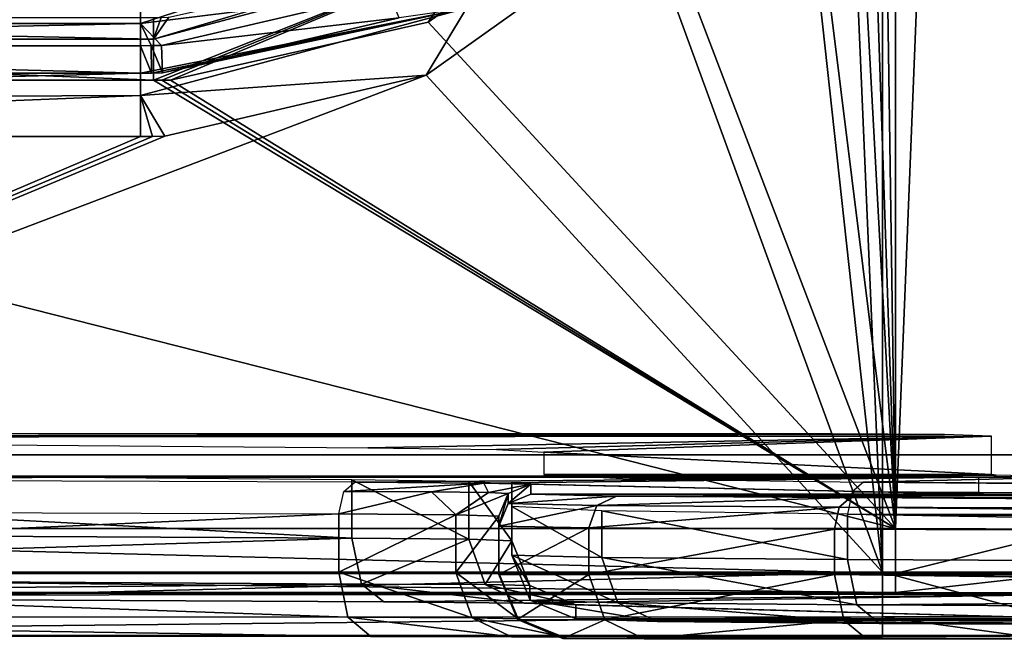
# Model space of a CAD drawing. Header units: millimetres. Extents: x -95 to 107, y -68 to 6.
# Tile 3 of 21: x -1 to 14, y -68 to -58. Entities that reach past the tile are written whole.
import ezdxf

# ---------------------------------------------------------------- set-up
doc = ezdxf.new("R2010")
doc.units = ezdxf.units.MM
doc.header["$LTSCALE"] = 101.851852
doc.layers.get('0').update_dxf_attribs({"linetype": 'CONTINUOUS'})

msp = doc.modelspace()

# ---------------------------------------------------------------- linework, layer by layer
at = {"color": 0, "linetype": 'Continuous'}
for points in [[(15.251, -66.162, -248.978), (12.423, -66.154, -250.15), (15.251, 4.162, -248.978), (15.251, -66.162, -248.978)], [(12.423, -66.154, -250.15), (12.423, 4.154, -250.15), (15.251, 4.162, -248.978), (12.423, -66.154, -250.15)], [(12.423, 4.154, -250.15), (12.423, -66.154, -250.15), (11.655, -13.689, -250.15), (12.423, 4.154, -250.15)], [(12.22, -66.836, 249.591), (12.22, 3.47, 250.136), (11.453, -48.993, 249.729), (12.22, -66.836, 249.591)], [(15.049, 3.487, 248.965), (12.22, 3.47, 250.136), (15.049, -66.835, 248.419), (15.049, 3.487, 248.965)], [(12.22, 3.47, 250.136), (12.22, -66.836, 249.591), (15.049, -66.835, 248.419), (12.22, 3.47, 250.136)], [(11.655, -13.689, -250.15), (12.423, -66.154, -250.15), (10.782, -17.771, -250.15), (11.655, -13.689, -250.15)], [(10.782, -17.771, -250.15), (12.423, -66.154, -250.15), (11.456, -48.367, -250.15), (10.782, -17.771, -250.15)], [(11.456, -48.367, -250.15), (12.423, -66.154, -250.15), (10.714, -52.409, -250.15), (11.456, -48.367, -250.15)], [(10.722, -53.102, 249.697), (12.22, -66.836, 249.591), (11.453, -48.993, 249.729), (10.722, -53.102, 249.697)], [(10.714, -52.409, -250.15), (12.423, -66.154, -250.15), (8.497, -55.864, -250.15), (10.714, -52.409, -250.15)], [(8.495, -56.626, 249.67), (12.22, -66.836, 249.591), (10.722, -53.102, 249.697), (8.495, -56.626, 249.67)], [(8.497, -55.864, -250.15), (12.423, -66.154, -250.15), (5.117, -58.231, -250.15), (8.497, -55.864, -250.15)], [(8.497, -55.864, -250.15), (5.117, -58.231, -250.15), (5.818, -57.157, -250.384), (8.497, -55.864, -250.15)], [(0.617, -57.607, 245.662), (0.617, -58.251, 245.891), (5.965, -56.514, 245.905), (0.617, -57.607, 245.662)], [(0.617, -58.251, 245.891), (4.494, -57.765, 246.487), (5.965, -56.514, 245.905), (0.617, -58.251, 245.891)], [(5.082, -59.057, 249.651), (12.22, -66.836, 249.591), (8.495, -56.626, 249.67), (5.082, -59.057, 249.651)], [(5.082, -59.057, 249.651), (8.495, -56.626, 249.67), (5.715, -58.011, 249.425), (5.082, -59.057, 249.651)], [(0.952, -59.138, -250.15), (0.82, -59.139, -250.15), (5.818, -57.157, -250.384), (0.952, -59.138, -250.15)], [(0.82, -59.139, -250.15), (0.82, -58.496, -250.384), (5.818, -57.157, -250.384), (0.82, -59.139, -250.15)], [(5.818, -57.157, -250.384), (0.82, -58.496, -250.384), (4.708, -57.337, -250.976), (5.818, -57.157, -250.384)], [(1.085, -59.136, -250.15), (0.952, -59.138, -250.15), (5.818, -57.157, -250.384), (1.085, -59.136, -250.15)], [(5.117, -58.231, -250.15), (1.085, -59.136, -250.15), (5.818, -57.157, -250.384), (5.117, -58.231, -250.15)], [(4.708, -57.337, -250.976), (0.82, -58.496, -250.384), (1.061, -58.151, -250.976), (4.708, -57.337, -250.976)], [(-15.383, -57.607, 245.662), (-15.383, -58.251, 245.891), (0.617, -57.607, 245.662), (-15.383, -57.607, 245.662)], [(0.617, -57.607, 245.662), (-15.383, -58.251, 245.891), (0.617, -58.251, 245.891), (0.617, -57.607, 245.662)], [(0.617, -58.251, 245.891), (0.946, -58.592, 246.481), (4.494, -57.765, 246.487), (0.617, -58.251, 245.891)], [(4.494, -57.765, 246.487), (0.946, -58.592, 246.481), (4.664, -58.16, 248.832), (4.494, -57.765, 246.487)], [(0.617, -59.377, 249.415), (5.082, -59.057, 249.651), (5.715, -58.011, 249.425), (0.617, -59.377, 249.415)], [(0.617, -59.03, 248.825), (0.617, -59.377, 249.415), (5.715, -58.011, 249.425), (0.617, -59.03, 248.825)], [(0.789, -59.028, 248.825), (0.617, -59.03, 248.825), (5.715, -58.011, 249.425), (0.789, -59.028, 248.825)], [(0.961, -59.024, 248.825), (0.789, -59.028, 248.825), (5.715, -58.011, 249.425), (0.961, -59.024, 248.825)], [(4.664, -58.16, 248.832), (0.961, -59.024, 248.825), (5.715, -58.011, 249.425), (4.664, -58.16, 248.832)], [(-15.18, -58.154, -250.976), (0.82, -58.154, -250.976), (0.82, -58.496, -250.384), (-15.18, -58.154, -250.976)], [(-15.18, -58.496, -250.384), (-15.18, -58.154, -250.976), (0.82, -58.496, -250.384), (-15.18, -58.496, -250.384)], [(1.061, -58.151, -250.976), (0.82, -58.496, -250.384), (0.94, -58.154, -250.976), (1.061, -58.151, -250.976)], [(0.82, -58.496, -250.384), (0.82, -58.154, -250.976), (0.94, -58.154, -250.976), (0.82, -58.496, -250.384)], [(0.946, -58.592, 246.481), (0.961, -59.024, 248.825), (4.664, -58.16, 248.832), (0.946, -58.592, 246.481)], [(-15.383, -58.251, 245.891), (-15.383, -58.598, 246.481), (0.617, -58.251, 245.891), (-15.383, -58.251, 245.891)], [(0.617, -58.251, 245.891), (-15.383, -58.598, 246.481), (0.617, -58.598, 246.481), (0.617, -58.251, 245.891)], [(0.617, -58.251, 245.891), (0.617, -58.598, 246.481), (0.782, -58.596, 246.481), (0.617, -58.251, 245.891)], [(0.617, -58.251, 245.891), (0.782, -58.596, 246.481), (0.946, -58.592, 246.481), (0.617, -58.251, 245.891)], [(5.117, -58.231, -250.15), (12.423, -66.154, -250.15), (1.085, -59.136, -250.15), (5.117, -58.231, -250.15)], [(0.82, -59.139, -250.15), (-15.18, -59.139, -250.15), (-15.18, -58.496, -250.384), (0.82, -59.139, -250.15)], [(0.82, -59.139, -250.15), (-15.18, -58.496, -250.384), (0.82, -58.496, -250.384), (0.82, -59.139, -250.15)], [(0.617, -58.598, 246.481), (-15.383, -58.598, 246.481), (0.617, -59.03, 248.825), (0.617, -58.598, 246.481)], [(-15.383, -58.598, 246.481), (-15.383, -59.03, 248.825), (0.617, -59.03, 248.825), (-15.383, -58.598, 246.481)], [(0.617, -58.598, 246.481), (0.789, -59.028, 248.825), (0.782, -58.596, 246.481), (0.617, -58.598, 246.481)], [(0.617, -58.598, 246.481), (0.617, -59.03, 248.825), (0.789, -59.028, 248.825), (0.617, -58.598, 246.481)], [(0.782, -58.596, 246.481), (0.961, -59.024, 248.825), (0.946, -58.592, 246.481), (0.782, -58.596, 246.481)], [(0.789, -59.028, 248.825), (0.961, -59.024, 248.825), (0.782, -58.596, 246.481), (0.789, -59.028, 248.825)], [(-15.383, -59.03, 248.825), (-15.383, -59.446, 249.467), (0.617, -59.03, 248.825), (-15.383, -59.03, 248.825)], [(0.617, -59.03, 248.825), (-15.383, -59.446, 249.467), (0.617, -59.377, 249.415), (0.617, -59.03, 248.825)], [(-15.383, -66.836, 249.591), (12.22, -66.836, 249.591), (5.082, -59.057, 249.651), (-15.383, -66.836, 249.591)], [(0.995, -60.015, 249.644), (-15.383, -66.836, 249.591), (5.082, -59.057, 249.651), (0.995, -60.015, 249.644)], [(0.995, -60.015, 249.644), (5.082, -59.057, 249.651), (0.617, -59.377, 249.415), (0.995, -60.015, 249.644)], [(12.423, -66.154, -250.15), (-15.18, -66.154, -250.15), (-15.18, -59.139, -250.15), (12.423, -66.154, -250.15)], [(0.82, -59.139, -250.15), (12.423, -66.154, -250.15), (-15.18, -59.139, -250.15), (0.82, -59.139, -250.15)], [(0.952, -59.138, -250.15), (12.423, -66.154, -250.15), (0.82, -59.139, -250.15), (0.952, -59.138, -250.15)], [(1.085, -59.136, -250.15), (12.423, -66.154, -250.15), (0.952, -59.138, -250.15), (1.085, -59.136, -250.15)], [(-15.383, -60.021, 249.644), (0.617, -60.021, 249.644), (0.617, -59.377, 249.415), (-15.383, -60.021, 249.644)], [(-15.383, -59.446, 249.467), (-15.383, -60.021, 249.644), (0.617, -59.377, 249.415), (-15.383, -59.446, 249.467)], [(0.617, -60.021, 249.644), (0.806, -60.019, 249.644), (0.617, -59.377, 249.415), (0.617, -60.021, 249.644)], [(0.806, -60.019, 249.644), (0.995, -60.015, 249.644), (0.617, -59.377, 249.415), (0.806, -60.019, 249.644)], [(0.806, -60.019, 249.644), (-15.383, -66.836, 249.591), (0.995, -60.015, 249.644), (0.806, -60.019, 249.644)], [(0.617, -60.021, 249.644), (-15.383, -66.836, 249.591), (0.806, -60.019, 249.644), (0.617, -60.021, 249.644)], [(-15.383, -60.021, 249.644), (-15.383, -66.836, 249.591), (0.617, -60.021, 249.644), (-15.383, -60.021, 249.644)], [(-15.88, -64.671, -247.368), (-15.88, -64.728, -243.283), (11.423, -64.671, -247.368), (-15.88, -64.671, -247.368)], [(11.423, -64.671, -247.368), (-15.88, -64.728, -243.283), (13.191, -64.682, -246.636), (11.423, -64.671, -247.368)], [(13.191, -64.682, -246.636), (-15.88, -64.728, -243.283), (13.923, -64.706, -244.868), (13.191, -64.682, -246.636)], [(-15.88, -64.728, -243.283), (4.173, -64.89, -231.705), (13.923, -64.706, -244.868), (-15.88, -64.728, -243.283)], [(4.173, -64.89, -231.705), (6.186, -64.918, -229.692), (13.923, -64.706, -244.868), (4.173, -64.89, -231.705)], [(6.186, -64.918, -229.692), (6.923, -64.957, -226.942), (13.923, -64.706, -244.868), (6.186, -64.918, -229.692)], [(13.923, -64.706, -244.868), (6.923, -64.957, -226.942), (13.923, -65.308, -201.755), (13.923, -64.706, -244.868)], [(6.923, -64.957, -226.942), (6.923, -65.309, -201.743), (13.923, -65.308, -201.755), (6.923, -64.957, -226.942)], [(12.532, -65, -198.525), (14.251, -65, -196.804), (-59.122, -65, -247.3), (12.532, -65, -198.525)], [(-59.122, -65, -247.3), (14.251, -65, -196.804), (54.118, -65, 173.787), (-59.122, -65, -247.3)], [(11.901, -65, -200.874), (12.532, -65, -198.525), (-59.122, -65, -247.3), (11.901, -65, -200.874)], [(-13.638, -65, -240.961), (11.901, -65, -200.874), (-59.122, -65, -247.3), (-13.638, -65, -240.961)], [(-13.638, -65, 240.961), (-59.122, -65, -247.3), (9.101, -65, 240.961), (-13.638, -65, 240.961)], [(9.101, -65, 240.961), (-59.122, -65, -247.3), (11.08, -65, 240.141), (9.101, -65, 240.961)], [(11.08, -65, 240.141), (-59.122, -65, -247.3), (11.901, -65, 238.161), (11.08, -65, 240.141)], [(11.901, -65, 238.161), (-59.122, -65, -247.3), (11.901, -65, 200.874), (11.901, -65, 238.161)], [(11.901, -65, 200.874), (-59.122, -65, -247.3), (12.532, -65, 198.525), (11.901, -65, 200.874)], [(12.532, -65, 198.525), (-59.122, -65, -247.3), (14.251, -65, 196.804), (12.532, -65, 198.525)], [(14.251, -65, 196.804), (-59.122, -65, -247.3), (54.118, -65, 173.787), (14.251, -65, 196.804)], [(11.901, -65, -238.161), (11.901, -65, -200.874), (-13.638, -65, -240.961), (11.901, -65, -238.161)], [(11.08, -65, -240.141), (11.901, -65, -238.161), (-13.638, -65, -240.961), (11.08, -65, -240.141)], [(9.101, -65, -240.961), (11.08, -65, -240.141), (-13.638, -65, -240.961), (9.101, -65, -240.961)], [(-16.03, -66.202, -242.8), (3.923, -66.303, -231.279), (-16.03, -65.229, -242.8), (-16.03, -66.202, -242.8)], [(-16.03, -65.229, -242.8), (3.923, -66.303, -231.279), (3.923, -65.39, -231.279), (-16.03, -65.229, -242.8)], [(12.988, -65.336, 246.088), (13.72, -65.347, 244.32), (-15.883, -65.332, 246.821), (12.988, -65.336, 246.088)], [(-15.883, -65.332, 246.821), (13.72, -65.347, 244.32), (-15.883, -65.358, 242.62), (-15.883, -65.332, 246.821)], [(11.22, -65.332, 246.821), (12.988, -65.336, 246.088), (-15.883, -65.332, 246.821), (11.22, -65.332, 246.821)], [(13.72, -65.347, 244.32), (3.97, -65.429, 231.157), (-15.883, -65.358, 242.62), (13.72, -65.347, 244.32)], [(3.97, -65.429, 231.157), (5.984, -65.441, 229.143), (3.796, -65.572, 230.856), (3.97, -65.429, 231.157)], [(3.796, -65.572, 230.856), (5.984, -65.441, 229.143), (5.165, -65.581, 229.705), (3.796, -65.572, 230.856)], [(3.923, -65.39, -231.279), (3.923, -66.303, -231.279), (5.753, -66.322, -229.449), (3.923, -65.39, -231.279)], [(5.753, -65.418, -229.449), (3.923, -65.39, -231.279), (5.753, -66.322, -229.449), (5.753, -65.418, -229.449)], [(5.984, -65.441, 229.143), (3.97, -65.429, 231.157), (13.72, -65.347, 244.32), (5.984, -65.441, 229.143)], [(5.165, -65.581, 229.705), (5.984, -65.441, 229.143), (6.058, -65.592, 228.156), (5.165, -65.581, 229.705)], [(6.423, -65.457, -226.949), (5.753, -65.418, -229.449), (6.423, -66.348, -226.949), (6.423, -65.457, -226.949)], [(6.423, -66.348, -226.949), (5.753, -65.418, -229.449), (5.753, -66.322, -229.449), (6.423, -66.348, -226.949)], [(13.72, -65.615, 201.204), (5.984, -65.441, 229.143), (13.72, -65.347, 244.32), (13.72, -65.615, 201.204)], [(5.984, -65.441, 229.143), (6.72, -65.458, 226.393), (6.058, -65.592, 228.156), (5.984, -65.441, 229.143)], [(6.72, -65.458, 226.393), (5.984, -65.441, 229.143), (13.72, -65.615, 201.204), (6.72, -65.458, 226.393)], [(13.923, -65.308, -201.755), (6.923, -65.309, -201.743), (13.928, -65.311, -201.583), (13.923, -65.308, -201.755)], [(6.923, -65.309, -201.743), (8.263, -65.378, -196.741), (13.928, -65.311, -201.583), (6.923, -65.309, -201.743)], [(13.928, -65.311, -201.583), (8.263, -65.378, -196.741), (13.943, -65.313, -201.411), (13.928, -65.311, -201.583)], [(13.943, -65.313, -201.411), (8.263, -65.378, -196.741), (13.963, -65.315, -201.316), (13.943, -65.313, -201.411)], [(13.963, -65.315, -201.316), (8.263, -65.378, -196.741), (14.001, -65.316, -201.228), (13.963, -65.315, -201.316)], [(8.263, -65.378, -196.741), (14.912, -65.339, -199.571), (14.001, -65.316, -201.228), (8.263, -65.378, -196.741)], [(15.012, -65.341, -199.441), (14.912, -65.339, -199.571), (8.263, -65.378, -196.741), (15.012, -65.341, -199.441)], [(15.225, -65.343, -199.281), (15.012, -65.341, -199.441), (8.263, -65.378, -196.741), (15.225, -65.343, -199.281)], [(15.423, -65.345, -199.157), (15.225, -65.343, -199.281), (8.263, -65.378, -196.741), (15.423, -65.345, -199.157)], [(11.924, -65.43, -193.08), (15.423, -65.345, -199.157), (8.263, -65.378, -196.741), (11.924, -65.43, -193.08)], [(64.523, -65.854, -162.712), (11.924, -65.43, -193.08), (11.747, -65.578, -192.778), (64.523, -65.854, -162.712)], [(64.523, -65.74, -170.809), (15.423, -65.345, -199.157), (11.924, -65.43, -193.08), (64.523, -65.74, -170.809)], [(64.523, -65.854, -162.712), (64.523, -65.74, -170.809), (11.924, -65.43, -193.08), (64.523, -65.854, -162.712)], [(5.165, -65.581, 229.705), (3.72, -65.926, 230.727), (3.796, -65.572, 230.856), (5.165, -65.581, 229.705)], [(5.55, -65.939, 228.897), (3.72, -65.926, 230.727), (5.165, -65.581, 229.705), (5.55, -65.939, 228.897)], [(5.55, -65.939, 228.897), (5.165, -65.581, 229.705), (6.058, -65.592, 228.156), (5.55, -65.939, 228.897)], [(5.55, -65.939, 228.897), (6.058, -65.592, 228.156), (6.367, -65.605, 226.394), (5.55, -65.939, 228.897)], [(6.058, -65.592, 228.156), (6.72, -65.458, 226.393), (6.367, -65.605, 226.394), (6.058, -65.592, 228.156)], [(6.367, -65.605, 226.394), (6.72, -65.458, 226.393), (6.367, -65.761, 201.191), (6.367, -65.605, 226.394)], [(6.72, -65.458, 226.393), (6.72, -65.615, 201.191), (6.367, -65.761, 201.191), (6.72, -65.458, 226.393)], [(6.423, -65.457, -226.949), (6.423, -66.348, -226.949), (6.423, -66.568, -201.748), (6.423, -65.457, -226.949)], [(6.423, -65.809, -201.748), (6.423, -65.457, -226.949), (6.423, -66.568, -201.748), (6.423, -65.809, -201.748)], [(6.72, -65.458, 226.393), (13.72, -65.615, 201.204), (6.72, -65.615, 201.191), (6.72, -65.458, 226.393)], [(11.673, -65.929, -192.655), (64.523, -66.012, -162.3), (11.747, -65.578, -192.778), (11.673, -65.929, -192.655)], [(64.523, -66.012, -162.3), (64.523, -65.854, -162.712), (11.747, -65.578, -192.778), (64.523, -66.012, -162.3)], [(6.22, -65.958, 226.396), (5.55, -65.939, 228.897), (6.367, -65.605, 226.394), (6.22, -65.958, 226.396)], [(6.22, -65.958, 226.396), (6.367, -65.605, 226.394), (6.22, -66.115, 201.193), (6.22, -65.958, 226.396)], [(6.367, -65.605, 226.394), (6.367, -65.761, 201.191), (6.22, -66.115, 201.193), (6.367, -65.605, 226.394)], [(6.72, -65.615, 201.191), (8.06, -65.646, 196.19), (6.367, -65.761, 201.191), (6.72, -65.615, 201.191)], [(6.367, -65.761, 201.191), (8.06, -65.646, 196.19), (7.754, -65.793, 196.014), (6.367, -65.761, 201.191)], [(14.709, -65.628, 199.02), (14.81, -65.629, 198.89), (6.72, -65.615, 201.191), (14.709, -65.628, 199.02)], [(6.72, -65.615, 201.191), (14.81, -65.629, 198.89), (15.023, -65.63, 198.73), (6.72, -65.615, 201.191)], [(13.799, -65.618, 200.676), (14.709, -65.628, 199.02), (6.72, -65.615, 201.191), (13.799, -65.618, 200.676)], [(13.761, -65.617, 200.765), (13.799, -65.618, 200.676), (6.72, -65.615, 201.191), (13.761, -65.617, 200.765)], [(13.74, -65.617, 200.86), (13.761, -65.617, 200.765), (6.72, -65.615, 201.191), (13.74, -65.617, 200.86)], [(13.725, -65.616, 201.032), (13.74, -65.617, 200.86), (6.72, -65.615, 201.191), (13.725, -65.616, 201.032)], [(13.72, -65.615, 201.204), (13.725, -65.616, 201.032), (6.72, -65.615, 201.191), (13.72, -65.615, 201.204)], [(8.06, -65.646, 196.19), (6.72, -65.615, 201.191), (15.22, -65.631, 198.606), (8.06, -65.646, 196.19)], [(15.22, -65.631, 198.606), (6.72, -65.615, 201.191), (15.023, -65.63, 198.73), (15.22, -65.631, 198.606)], [(8.06, -65.646, 196.19), (11.721, -65.669, 192.529), (7.754, -65.793, 196.014), (8.06, -65.646, 196.19)], [(11.721, -65.669, 192.529), (11.544, -65.817, 192.224), (7.754, -65.793, 196.014), (11.721, -65.669, 192.529)], [(64.32, -65.807, 170.255), (8.06, -65.646, 196.19), (15.22, -65.631, 198.606), (64.32, -65.807, 170.255)], [(11.721, -65.669, 192.529), (8.06, -65.646, 196.19), (64.32, -65.807, 170.255), (11.721, -65.669, 192.529)], [(11.721, -65.669, 192.529), (64.32, -66.007, 161.749), (11.544, -65.817, 192.224), (11.721, -65.669, 192.529)], [(64.32, -65.857, 162.158), (11.721, -65.669, 192.529), (64.32, -65.807, 170.255), (64.32, -65.857, 162.158)], [(11.721, -65.669, 192.529), (64.32, -65.857, 162.158), (64.32, -66.007, 161.749), (11.721, -65.669, 192.529)], [(3.72, -65.926, 230.727), (-16.383, -66.83, 242.327), (-16.383, -65.857, 242.334), (3.72, -65.926, 230.727)], [(6.367, -65.761, 201.191), (7.754, -65.793, 196.014), (6.22, -66.115, 201.193), (6.367, -65.761, 201.191)], [(6.22, -66.115, 201.193), (7.754, -65.793, 196.014), (7.627, -66.144, 195.943), (6.22, -66.115, 201.193)], [(6.423, -65.809, -201.748), (6.423, -66.568, -201.748), (7.83, -66.609, -196.498), (6.423, -65.809, -201.748)], [(7.83, -65.878, -196.498), (6.423, -65.809, -201.748), (7.83, -66.609, -196.498), (7.83, -65.878, -196.498)], [(7.754, -65.793, 196.014), (11.544, -65.817, 192.224), (7.627, -66.144, 195.943), (7.754, -65.793, 196.014)], [(11.544, -65.817, 192.224), (11.47, -66.165, 192.099), (7.627, -66.144, 195.943), (11.544, -65.817, 192.224)], [(11.673, -65.929, -192.655), (7.83, -65.878, -196.498), (11.673, -66.64, -192.655), (11.673, -65.929, -192.655)], [(11.673, -66.64, -192.655), (7.83, -65.878, -196.498), (7.83, -66.609, -196.498), (11.673, -66.64, -192.655)], [(11.544, -65.817, 192.224), (64.32, -66.354, 161.584), (11.47, -66.165, 192.099), (11.544, -65.817, 192.224)], [(64.32, -66.007, 161.749), (64.32, -66.354, 161.584), (11.544, -65.817, 192.224), (64.32, -66.007, 161.749)], [(3.72, -66.838, 230.72), (-16.383, -66.83, 242.327), (3.72, -65.926, 230.727), (3.72, -66.838, 230.72)], [(5.55, -65.939, 228.897), (3.72, -66.838, 230.72), (3.72, -65.926, 230.727), (5.55, -65.939, 228.897)], [(5.55, -66.843, 228.89), (3.72, -66.838, 230.72), (5.55, -65.939, 228.897), (5.55, -66.843, 228.89)], [(6.22, -65.958, 226.396), (5.55, -66.843, 228.89), (5.55, -65.939, 228.897), (6.22, -65.958, 226.396)], [(6.22, -66.85, 226.39), (5.55, -66.843, 228.89), (6.22, -65.958, 226.396), (6.22, -66.85, 226.39)], [(6.22, -66.85, 226.39), (6.22, -65.958, 226.396), (6.22, -66.115, 201.193), (6.22, -66.85, 226.39)], [(64.523, -66.356, -162.142), (11.673, -65.929, -192.655), (67.023, -66.918, -160.698), (64.523, -66.356, -162.142)], [(11.673, -65.929, -192.655), (11.673, -66.64, -192.655), (67.023, -66.918, -160.698), (11.673, -65.929, -192.655)], [(64.523, -66.356, -162.142), (64.523, -66.012, -162.3), (11.673, -65.929, -192.655), (64.523, -66.356, -162.142)], [(-16.03, -66.202, -242.8), (-15.79, -66.905, -242.993), (3.923, -66.303, -231.279), (-16.03, -66.202, -242.8)], [(12.423, -66.154, -250.15), (12.423, -66.855, -249.863), (-15.18, -66.154, -250.15), (12.423, -66.154, -250.15)], [(-15.18, -66.154, -250.15), (12.423, -66.855, -249.863), (-15.18, -66.858, -249.86), (-15.18, -66.154, -250.15)], [(6.22, -66.85, 226.39), (6.22, -66.115, 201.193), (6.22, -66.874, 201.187), (6.22, -66.85, 226.39)], [(6.22, -66.115, 201.193), (7.627, -66.144, 195.943), (6.22, -66.874, 201.187), (6.22, -66.115, 201.193)], [(6.22, -66.874, 201.187), (7.627, -66.144, 195.943), (7.627, -66.875, 195.937), (6.22, -66.874, 201.187)], [(7.627, -66.144, 195.943), (11.47, -66.165, 192.099), (7.627, -66.875, 195.937), (7.627, -66.144, 195.943)], [(11.47, -66.165, 192.099), (11.47, -66.875, 192.094), (7.627, -66.875, 195.937), (11.47, -66.165, 192.099)], [(11.47, -66.165, 192.099), (64.32, -66.354, 161.584), (11.47, -66.875, 192.094), (11.47, -66.165, 192.099)], [(12.423, -66.154, -250.15), (15.251, -66.162, -248.978), (12.423, -66.855, -249.863), (12.423, -66.154, -250.15)], [(12.423, -66.855, -249.863), (15.251, -66.162, -248.978), (15.044, -66.864, -248.777), (12.423, -66.855, -249.863)], [(3.923, -66.303, -231.279), (-15.79, -66.905, -242.993), (4.074, -67.024, -231.547), (3.923, -66.303, -231.279)], [(3.923, -66.303, -231.279), (4.074, -67.024, -231.547), (5.753, -66.322, -229.449), (3.923, -66.303, -231.279)], [(5.753, -66.322, -229.449), (4.074, -67.024, -231.547), (6.005, -67.03, -229.601), (5.753, -66.322, -229.449)], [(6.423, -66.348, -226.949), (5.753, -66.322, -229.449), (6.005, -67.03, -229.601), (6.423, -66.348, -226.949)], [(6.704, -67.043, -226.955), (6.423, -66.348, -226.949), (6.005, -67.03, -229.601), (6.704, -67.043, -226.955)], [(6.423, -66.568, -201.748), (6.423, -66.348, -226.949), (6.704, -67.043, -226.955), (6.423, -66.568, -201.748)], [(11.47, -66.875, 192.094), (64.32, -66.354, 161.584), (66.82, -66.906, 160.136), (11.47, -66.875, 192.094)], [(7.83, -66.609, -196.498), (6.423, -66.568, -201.748), (8.081, -67.317, -196.649), (7.83, -66.609, -196.498)], [(8.081, -67.317, -196.649), (6.423, -66.568, -201.748), (6.713, -67.272, -201.754), (8.081, -67.317, -196.649)], [(6.713, -67.272, -201.754), (6.423, -66.568, -201.748), (6.704, -67.043, -226.955), (6.713, -67.272, -201.754)], [(11.673, -66.64, -192.655), (7.83, -66.609, -196.498), (11.818, -67.349, -192.912), (11.673, -66.64, -192.655)], [(11.818, -67.349, -192.912), (7.83, -66.609, -196.498), (8.081, -67.317, -196.649), (11.818, -67.349, -192.912)], [(67.023, -66.918, -160.698), (11.673, -66.64, -192.655), (11.818, -67.349, -192.912), (67.023, -66.918, -160.698)], [(-16.106, -67.525, 242.488), (-16.383, -66.83, 242.327), (3.86, -67.538, 230.962), (-16.106, -67.525, 242.488)], [(3.86, -67.538, 230.962), (-16.383, -66.83, 242.327), (3.72, -66.838, 230.72), (3.86, -67.538, 230.962)], [(-15.79, -66.905, -242.993), (-15.18, -67.204, -243.472), (4.074, -67.024, -231.547), (-15.79, -66.905, -242.993)], [(12.22, -67.535, 249.299), (12.22, -66.836, 249.591), (-15.383, -67.538, 249.295), (12.22, -67.535, 249.299)], [(12.22, -66.836, 249.591), (-15.383, -66.836, 249.591), (-15.383, -67.538, 249.295), (12.22, -66.836, 249.591)], [(12.423, -66.855, -249.863), (12.423, -67.154, -249.158), (-15.18, -66.858, -249.86), (12.423, -66.855, -249.863)], [(12.423, -67.154, -249.158), (-15.18, -67.154, -249.158), (-15.18, -66.858, -249.86), (12.423, -67.154, -249.158)], [(3.86, -67.538, 230.962), (3.72, -66.838, 230.72), (5.803, -67.552, 229.036), (3.86, -67.538, 230.962)], [(5.803, -67.552, 229.036), (3.72, -66.838, 230.72), (5.55, -66.843, 228.89), (5.803, -67.552, 229.036)], [(5.803, -67.552, 229.036), (5.55, -66.843, 228.89), (6.525, -67.568, 226.39), (5.803, -67.552, 229.036)], [(5.55, -66.843, 228.89), (6.22, -66.85, 226.39), (6.525, -67.568, 226.39), (5.55, -66.843, 228.89)], [(6.525, -67.568, 226.39), (6.22, -66.85, 226.39), (6.511, -67.578, 201.188), (6.525, -67.568, 226.39)], [(6.22, -66.85, 226.39), (6.22, -66.874, 201.187), (6.511, -67.578, 201.188), (6.22, -66.85, 226.39)], [(6.511, -67.578, 201.188), (6.22, -66.874, 201.187), (7.627, -66.875, 195.937), (6.511, -67.578, 201.188)], [(6.511, -67.578, 201.188), (7.627, -66.875, 195.937), (7.878, -67.583, 196.083), (6.511, -67.578, 201.188)], [(7.627, -66.875, 195.937), (11.47, -66.875, 192.094), (7.878, -67.583, 196.083), (7.627, -66.875, 195.937)], [(7.878, -67.583, 196.083), (11.47, -66.875, 192.094), (11.616, -67.587, 192.346), (7.878, -67.583, 196.083)], [(11.616, -67.587, 192.346), (11.47, -66.875, 192.094), (66.964, -67.615, 160.385), (11.616, -67.587, 192.346)], [(11.47, -66.875, 192.094), (66.82, -66.906, 160.136), (66.899, -67.453, 160.273), (11.47, -66.875, 192.094)], [(66.964, -67.615, 160.385), (11.47, -66.875, 192.094), (66.899, -67.453, 160.273), (66.964, -67.615, 160.385)], [(67.168, -67.628, -160.955), (67.023, -66.918, -160.698), (11.818, -67.349, -192.912), (67.168, -67.628, -160.955)], [(15.049, -66.835, 248.419), (12.22, -66.836, 249.591), (14.842, -67.536, 248.213), (15.049, -66.835, 248.419)], [(14.842, -67.536, 248.213), (12.22, -66.836, 249.591), (12.22, -67.535, 249.299), (14.842, -67.536, 248.213)], [(12.423, -66.855, -249.863), (15.044, -66.864, -248.777), (12.423, -67.154, -249.158), (12.423, -66.855, -249.863)], [(12.423, -67.154, -249.158), (15.044, -66.864, -248.777), (14.544, -67.162, -248.28), (12.423, -67.154, -249.158)], [(-15.18, -67.204, -243.472), (4.423, -67.302, -232.154), (4.074, -67.024, -231.547), (-15.18, -67.204, -243.472)], [(4.423, -67.302, -232.154), (6.619, -67.322, -229.957), (4.074, -67.024, -231.547), (4.423, -67.302, -232.154)], [(4.074, -67.024, -231.547), (6.619, -67.322, -229.957), (6.005, -67.03, -229.601), (4.074, -67.024, -231.547)], [(6.619, -67.322, -229.957), (7.423, -67.348, -226.958), (6.005, -67.03, -229.601), (6.619, -67.322, -229.957)], [(7.423, -67.348, -226.958), (6.704, -67.043, -226.955), (6.005, -67.03, -229.601), (7.423, -67.348, -226.958)], [(7.423, -67.348, -226.958), (6.713, -67.272, -201.754), (6.704, -67.043, -226.955), (7.423, -67.348, -226.958)], [(14.544, -67.162, -248.28), (15.423, -67.18, -246.158), (-15.18, -67.154, -249.158), (14.544, -67.162, -248.28)], [(15.423, -67.18, -246.158), (-15.18, -67.204, -243.472), (-15.18, -67.154, -249.158), (15.423, -67.18, -246.158)], [(12.423, -67.154, -249.158), (14.544, -67.162, -248.28), (-15.18, -67.154, -249.158), (12.423, -67.154, -249.158)], [(-15.18, -67.204, -243.472), (15.423, -67.18, -246.158), (4.423, -67.302, -232.154), (-15.18, -67.204, -243.472)], [(4.423, -67.302, -232.154), (15.423, -67.18, -246.158), (6.619, -67.322, -229.957), (4.423, -67.302, -232.154)], [(15.423, -67.18, -246.158), (15.423, -67.568, -201.757), (6.619, -67.322, -229.957), (15.423, -67.18, -246.158)], [(7.423, -67.568, -201.757), (8.696, -67.609, -197.007), (6.713, -67.272, -201.754), (7.423, -67.568, -201.757)], [(8.696, -67.609, -197.007), (8.081, -67.317, -196.649), (6.713, -67.272, -201.754), (8.696, -67.609, -197.007)], [(7.423, -67.348, -226.958), (7.423, -67.568, -201.757), (6.713, -67.272, -201.754), (7.423, -67.348, -226.958)], [(6.619, -67.322, -229.957), (15.423, -67.568, -201.757), (7.423, -67.348, -226.958), (6.619, -67.322, -229.957)], [(7.423, -67.348, -226.958), (15.423, -67.568, -201.757), (7.423, -67.568, -201.757), (7.423, -67.348, -226.958)], [(8.696, -67.609, -197.007), (12.173, -67.64, -193.529), (8.081, -67.317, -196.649), (8.696, -67.609, -197.007)], [(12.173, -67.64, -193.529), (11.818, -67.349, -192.912), (8.081, -67.317, -196.649), (12.173, -67.64, -193.529)], [(12.173, -67.64, -193.529), (67.168, -67.628, -160.955), (11.818, -67.349, -192.912), (12.173, -67.64, -193.529)], [(4.22, -67.845, 231.587), (-15.383, -67.834, 242.905), (-16.106, -67.525, 242.488), (4.22, -67.845, 231.587)], [(4.22, -67.845, 231.587), (-16.106, -67.525, 242.488), (3.86, -67.538, 230.962), (4.22, -67.845, 231.587)], [(12.22, -67.828, 248.592), (12.22, -67.535, 249.299), (-15.383, -67.828, 248.592), (12.22, -67.828, 248.592)], [(-15.383, -67.828, 248.592), (12.22, -67.535, 249.299), (-15.383, -67.538, 249.295), (-15.383, -67.828, 248.592)], [(6.416, -67.847, 229.391), (4.22, -67.845, 231.587), (3.86, -67.538, 230.962), (6.416, -67.847, 229.391)], [(6.416, -67.847, 229.391), (3.86, -67.538, 230.962), (5.803, -67.552, 229.036), (6.416, -67.847, 229.391)], [(7.22, -67.85, 226.39), (6.416, -67.847, 229.391), (5.803, -67.552, 229.036), (7.22, -67.85, 226.39)], [(7.22, -67.85, 226.39), (5.803, -67.552, 229.036), (6.525, -67.568, 226.39), (7.22, -67.85, 226.39)], [(7.22, -67.874, 201.188), (6.525, -67.568, 226.39), (6.511, -67.578, 201.188), (7.22, -67.874, 201.188)], [(7.22, -67.874, 201.188), (6.511, -67.578, 201.188), (7.878, -67.583, 196.083), (7.22, -67.874, 201.188)], [(7.22, -67.874, 201.188), (7.22, -67.85, 226.39), (6.525, -67.568, 226.39), (7.22, -67.874, 201.188)], [(8.493, -67.879, 196.438), (7.22, -67.874, 201.188), (7.878, -67.583, 196.083), (8.493, -67.879, 196.438)], [(15.423, -67.568, -201.757), (15.624, -67.574, -201.007), (7.423, -67.568, -201.757), (15.423, -67.568, -201.757)], [(15.624, -67.574, -201.007), (16.173, -67.579, -200.458), (7.423, -67.568, -201.757), (15.624, -67.574, -201.007)], [(7.423, -67.568, -201.757), (16.173, -67.579, -200.458), (8.696, -67.609, -197.007), (7.423, -67.568, -201.757)], [(8.493, -67.879, 196.438), (7.878, -67.583, 196.083), (11.616, -67.587, 192.346), (8.493, -67.879, 196.438)], [(11.97, -67.882, 192.961), (8.493, -67.879, 196.438), (11.616, -67.587, 192.346), (11.97, -67.882, 192.961)], [(16.173, -67.579, -200.458), (65.523, -67.828, -171.965), (8.696, -67.609, -197.007), (16.173, -67.579, -200.458)], [(67.32, -67.913, 161.001), (11.97, -67.882, 192.961), (11.616, -67.587, 192.346), (67.32, -67.913, 161.001)], [(67.32, -67.913, 161.001), (11.616, -67.587, 192.346), (67.036, -67.737, 160.511), (67.32, -67.913, 161.001)], [(67.036, -67.737, 160.511), (11.616, -67.587, 192.346), (66.964, -67.615, 160.385), (67.036, -67.737, 160.511)], [(14.842, -67.536, 248.213), (12.22, -67.535, 249.299), (14.342, -67.829, 247.713), (14.842, -67.536, 248.213)], [(14.342, -67.829, 247.713), (12.22, -67.535, 249.299), (12.22, -67.828, 248.592), (14.342, -67.829, 247.713)], [(8.696, -67.609, -197.007), (65.523, -67.828, -171.965), (12.173, -67.64, -193.529), (8.696, -67.609, -197.007)], [(12.173, -67.64, -193.529), (67.523, -67.918, -161.573), (67.168, -67.628, -160.955), (12.173, -67.64, -193.529)], [(12.173, -67.64, -193.529), (65.523, -67.828, -171.965), (66.986, -67.841, -170.501), (12.173, -67.64, -193.529)], [(67.523, -67.918, -161.573), (12.173, -67.64, -193.529), (67.523, -67.858, -168.501), (67.523, -67.918, -161.573)], [(67.523, -67.858, -168.501), (12.173, -67.64, -193.529), (66.986, -67.841, -170.501), (67.523, -67.858, -168.501)], [(14.342, -67.829, 247.713), (12.22, -67.828, 248.592), (-15.383, -67.834, 242.905), (14.342, -67.829, 247.713)], [(-15.383, -67.834, 242.905), (12.22, -67.828, 248.592), (-15.383, -67.828, 248.592), (-15.383, -67.834, 242.905)], [(15.22, -67.831, 245.592), (14.342, -67.829, 247.713), (-15.383, -67.834, 242.905), (15.22, -67.831, 245.592)], [(4.22, -67.845, 231.587), (15.22, -67.831, 245.592), (-15.383, -67.834, 242.905), (4.22, -67.845, 231.587)], [(6.416, -67.847, 229.391), (15.22, -67.831, 245.592), (4.22, -67.845, 231.587), (6.416, -67.847, 229.391)], [(7.22, -67.85, 226.39), (15.22, -67.831, 245.592), (6.416, -67.847, 229.391), (7.22, -67.85, 226.39)], [(15.22, -67.874, 201.188), (15.22, -67.831, 245.592), (7.22, -67.874, 201.188), (15.22, -67.874, 201.188)], [(7.22, -67.874, 201.188), (15.22, -67.831, 245.592), (7.22, -67.85, 226.39), (7.22, -67.874, 201.188)], [(8.493, -67.879, 196.438), (15.22, -67.874, 201.188), (7.22, -67.874, 201.188), (8.493, -67.879, 196.438)], [(15.422, -67.875, 200.438), (15.22, -67.874, 201.188), (8.493, -67.879, 196.438), (15.422, -67.875, 200.438)], [(15.97, -67.875, 199.889), (15.422, -67.875, 200.438), (8.493, -67.879, 196.438), (15.97, -67.875, 199.889)], [(11.97, -67.882, 192.961), (15.97, -67.875, 199.889), (8.493, -67.879, 196.438), (11.97, -67.882, 192.961)], [(65.32, -67.903, 171.396), (15.97, -67.875, 199.889), (11.97, -67.882, 192.961), (65.32, -67.903, 171.396)], [(67.32, -67.913, 161.001), (65.32, -67.903, 171.396), (11.97, -67.882, 192.961), (67.32, -67.913, 161.001)]]:
    msp.add_3dface(points, dxfattribs=at)

doc.saveas('drawing.dxf')
